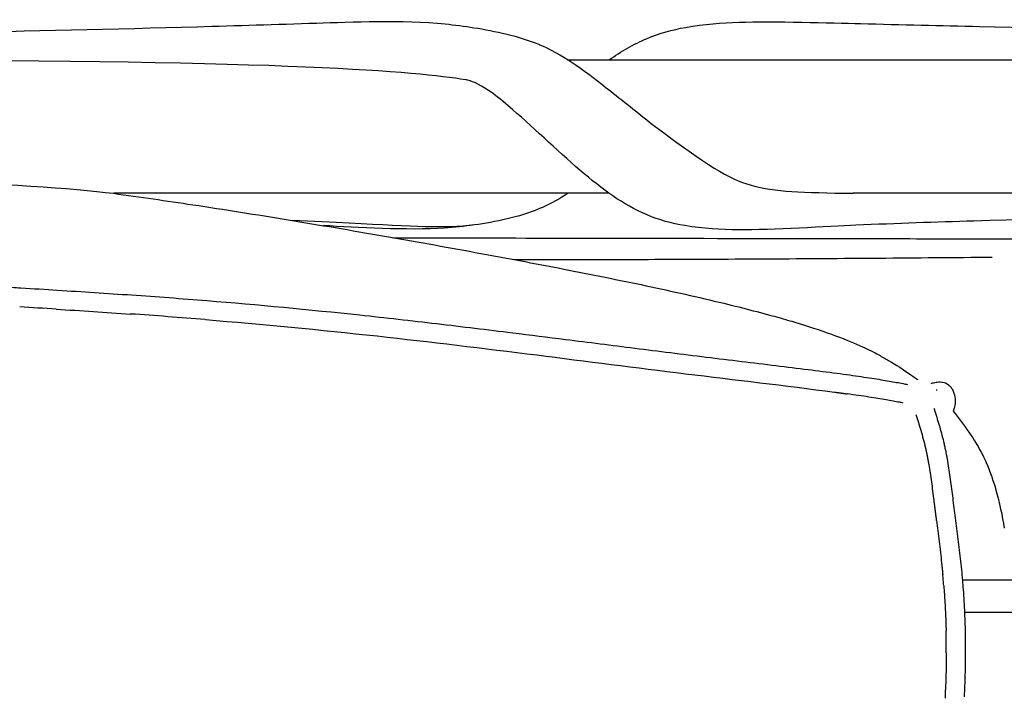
# Model space of a CAD drawing. Header units: millimetres. Extents: x -31695 to -21031, y -2517 to 7253.
# Tile 33 of 77: x -30997 to -30789, y 5300 to 5443. Entities that reach past the tile are written whole.
import ezdxf

# ---------------------------------------------------------------- set-up
doc = ezdxf.new("R2010")
doc.units = ezdxf.units.MM
doc.layers.add('2d', color=7, linetype='Continuous', true_color=0x000000)

msp = doc.modelspace()

# ---------------------------------------------------------------- linework, layer by layer
at = {"layer": '2d', "linetype": 'Continuous', "lineweight": -3}
for centre, radius, start, end in [((-31791.56, -7428.35), 12835.31, 86.414256, 86.448806), ((-31072.52, 3935.82), 1448.4, 85.75558, 86.06819), ((-31056.95, 4147.8), 1235.85, 85.37919, 85.74825), ((-30867.17, 5038.5), 328.59, 81.6823, 82.1089), ((-30858.6, 5097.22), 269.25, 81.2152, 81.6797), ((-30852.67, 5135.57), 230.45, 80.7319, 81.2164), ((-30847.42, 5167.75), 197.85, 80.2296, 80.7311), ((-30843.51, 5190.47), 174.79, 79.7256, 80.2285), ((-30841.02, 5204.26), 160.77, 79.2399, 79.7235), ((-30841.04, 5204.23), 160.8, 78.9598, 79.2356), ((-30966.32, 5310.29), 165.17, 5.0213, 5.4321), ((-30965.34, 5310.38), 164.19, 4.6051, 5.0192), ((-30965.94, 5310.11), 164.8, 0.5688, 1.3831), ((-30961.97, 5310.16), 160.83, 0.1536, 0.5677), ((-30964.1, 5310.16), 162.95, 359.7449, 0.1512)]:
    msp.add_arc(centre, radius, start, end, dxfattribs=at)
for points, knots in [([(-31092.48, 5438.54), (-31092.48, 5438.54), (-31092.4, 5438.54), (-31092.02, 5438.55), (-31091.86, 5438.56), (-31091.57, 5438.57), (-31091.32, 5438.57), (-31090.83, 5438.58), (-31090.51, 5438.59), (-31089.02, 5438.62), (-31087.93, 5438.64), (-31084.89, 5438.7), (-31082.98, 5438.73), (-31076.6, 5438.85), (-31071.69, 5438.95), (-31066.41, 5439.05), (-31030.09, 5439.74), (-30994.27, 5440.38), (-30959.16, 5441.35), (-30950.86, 5441.58), (-30942.48, 5441.86), (-30926.66, 5442.34), (-30915.87, 5442.83), (-30906.82, 5441.94), (-30904.81, 5441.74), (-30902.79, 5441.48), (-30900.74, 5441.15)], [34.46081, 34.46081, 34.46081, 34.46081, 34.551949, 34.551949, 34.591657, 34.591657, 34.66487, 34.66487, 34.795387, 34.795387, 35.27375, 35.27375, 36.197813, 36.197813, 38.49723, 38.49723, 38.49723, 54.837269, 54.837269, 54.837269, 59.020842, 59.020842, 62.58626, 62.58626, 62.58626, 63.326751, 63.326751, 63.326751, 63.326751]), ([(-30864.25, 5438.88), (-30861.56, 5440.02), (-30858.92, 5440.72), (-30856.12, 5441.21), (-30852.2, 5441.9), (-30848.4, 5442.16), (-30844.85, 5442.29)], [0, 0, 0, 0, 0.985832, 0.985832, 0.985832, 2.389842, 2.389842, 2.389842, 2.389842]), ([(-30844.85, 5442.29), (-30837.7, 5442.55), (-30825.35, 5442.17), (-30810.56, 5441.79), (-30802.19, 5441.59), (-30794.14, 5441.4), (-30758.63, 5440.58), (-30722.19, 5439.85), (-30685.3, 5439.1), (-30679.92, 5438.99), (-30674.91, 5438.88), (-30668.42, 5438.75), (-30666.46, 5438.71), (-30663.37, 5438.64), (-30662.25, 5438.62), (-30660.74, 5438.59), (-30660.41, 5438.58), (-30659.9, 5438.57), (-30659.65, 5438.56), (-30659.35, 5438.55), (-30659.2, 5438.55), (-30658.62, 5438.52), (-30658.47, 5438.52), (-30658.47, 5438.53)], [0, 0, 0, 0, 3.197319, 3.197319, 7.724765, 7.724765, 7.724765, 24.318725, 24.318725, 24.318725, 26.681927, 26.681927, 27.631568, 27.631568, 28.122992, 28.122992, 28.256952, 28.256952, 28.332623, 28.332623, 28.374314, 28.374314, 28.533323, 28.533323, 28.533323, 28.533323]), ([(-30900.74, 5441.15), (-30896.42, 5440.46), (-30891.18, 5439.36), (-30887.09, 5437.65), (-30886.83, 5437.54), (-30886.57, 5437.43), (-30886.31, 5437.32), (-30881.26, 5435.06), (-30877.11, 5431.86), (-30871.89, 5427.74), (-30868.87, 5425.36), (-30865.66, 5422.79), (-30862.51, 5420.3)], [0, 0, 0, 0, 1.667864, 1.667864, 1.667864, 1.769821, 1.769821, 1.769821, 3.72369, 3.72369, 3.72369, 4.931393, 4.931393, 4.931393, 4.931393]), ([(-30658.47, 5403.37), (-30658.47, 5403.37), (-30658.62, 5403.37), (-30659.19, 5403.35), (-30659.35, 5403.34), (-30659.65, 5403.34), (-30659.9, 5403.33), (-30660.42, 5403.32), (-30660.75, 5403.31), (-30662.28, 5403.28), (-30663.41, 5403.26), (-30666.54, 5403.19), (-30668.51, 5403.16), (-30675.08, 5403.03), (-30680.15, 5402.93), (-30685.59, 5402.83), (-30722.64, 5402.12), (-30759.27, 5401.48), (-30795.32, 5400.4), (-30803.26, 5400.17), (-30811.55, 5399.88), (-30826, 5399.26), (-30837.85, 5398.51), (-30845.04, 5398.56), (-30848.61, 5398.59), (-30852.41, 5398.78), (-30856.27, 5399.43), (-30859.09, 5399.91), (-30861.64, 5400.61), (-30864.25, 5401.71), (-30869.45, 5403.92), (-30873.52, 5406.97), (-30878.41, 5411.13), (-30883.24, 5415.25), (-30888.7, 5420.58), (-30893.52, 5424.69), (-30894.91, 5425.87), (-30896.28, 5426.98), (-30897.66, 5427.9), (-30899.81, 5429.33), (-30901.29, 5429.97), (-30902.56, 5430.24)], [3.020572, 3.020572, 3.020572, 3.020572, 3.175507, 3.175507, 3.216771, 3.216771, 3.293561, 3.293561, 3.4296, 3.4296, 3.92884, 3.92884, 4.893813, 4.893813, 7.29545, 7.29545, 7.29545, 23.999601, 23.999601, 23.999601, 28.449887, 28.449887, 31.420209, 31.420209, 31.420209, 32.744773, 32.744773, 32.744773, 33.69234, 33.69234, 33.69234, 35.570313, 35.570313, 35.570313, 37.627281, 37.627281, 37.627281, 38.186947, 38.186947, 38.186947, 38.987489, 38.987489, 38.987489, 38.987489]), ([(-30976.73, 5406.24), (-30971.14, 5405.48), (-30965.57, 5404.67), (-30960.01, 5403.83), (-30953.38, 5402.83), (-30946.55, 5401.75), (-30939.91, 5400.66), (-30933.33, 5399.58), (-30926.62, 5398.45), (-30920.01, 5397.3), (-30913.51, 5396.16), (-30906.99, 5395), (-30900.46, 5393.8), (-30894.25, 5392.66), (-30888.02, 5391.49), (-30881.79, 5390.28), (-30876.15, 5389.18), (-30870.05, 5387.96), (-30864.44, 5386.77), (-30858.91, 5385.59), (-30853.4, 5384.36), (-30848.05, 5383.06), (-30843.84, 5382.05), (-30839.74, 5380.99), (-30835.98, 5379.93), (-30834.75, 5379.58), (-30833.56, 5379.23), (-30832.41, 5378.88), (-30826.24, 5377.01), (-30822, 5375.36), (-30818.83, 5373.9), (-30817.55, 5373.31), (-30816.41, 5372.73), (-30815.38, 5372.18), (-30814.66, 5371.79), (-30813.97, 5371.4), (-30813.32, 5371.02), (-30811.69, 5370.07), (-30810.2, 5369.1), (-30808.82, 5368.14), (-30808.34, 5367.82), (-30807.89, 5367.49), (-30807.44, 5367.17), (-30807.35, 5367.11), (-30807.27, 5367.05), (-30807.18, 5366.98)], [51.665626, 51.665626, 51.665626, 51.665626, 53.395353, 53.395353, 53.395353, 55.47558, 55.47558, 55.47558, 57.529345, 57.529345, 57.529345, 59.537254, 59.537254, 59.537254, 61.447348, 61.447348, 61.447348, 63.224171, 63.224171, 63.224171, 64.933867, 64.933867, 64.933867, 66.283191, 66.283191, 66.283191, 66.722983, 66.722983, 66.722983, 69.026758, 69.026758, 69.026758, 69.972538, 69.972538, 69.972538, 70.638064, 70.638064, 70.638064, 72.313119, 72.313119, 72.313119, 72.867769, 72.867769, 72.867769, 72.973439, 72.973439, 72.973439, 72.973439]), ([(-30880.86, 5406.24), (-30882.62, 5405.12), (-30884.4, 5404.14), (-30886.31, 5403.28), (-30886.57, 5403.17), (-30886.83, 5403.05), (-30887.09, 5402.94), (-30891.18, 5401.24), (-30896.27, 5400.19), (-30900.65, 5399.58)], [3.254735, 3.254735, 3.254735, 3.254735, 4.007107, 4.007107, 4.007107, 4.110512, 4.110512, 4.110512, 5.777603, 5.777603, 5.777603, 5.777603]), ([(-30900.65, 5399.58), (-30902.17, 5399.36), (-30909.48, 5398.78), (-30920.75, 5399.72), (-30939.22, 5400.55)], [72.112192, 72.112192, 72.112192, 72.112192, 78.136409, 98.510743, 98.510743, 98.510743, 98.510743]), ([(-30900.65, 5399.58), (-30902.78, 5399.28), (-30904.87, 5399.06), (-30906.94, 5398.92), (-30914.89, 5398.38), (-30925.5, 5399.06), (-30932.47, 5399.43)], [0, 0, 0, 0, 0.770392, 0.770392, 0.770392, 3.983591, 3.983591, 3.983591, 3.983591]), ([(-30917.69, 5396.89), (-30906.23, 5396.86), (-30894.79, 5396.84), (-30883.38, 5396.81), (-30868.23, 5396.79), (-30853.14, 5396.76), (-30838.11, 5396.74), (-30829.59, 5396.73), (-30821.27, 5396.71), (-30813.17, 5396.7), (-30805.45, 5396.68), (-30797.95, 5396.67), (-30790.65, 5396.65)], [236.931693, 236.931693, 236.931693, 236.931693, 240.350913, 240.350913, 240.350913, 244.85935, 244.85935, 244.85935, 247.344403, 247.344403, 247.344403, 249.587354, 249.587354, 249.587354, 249.587354]), ([(-30790.65, 5396.65), (-30774.48, 5396.61), (-30758.23, 5396.57), (-30741.89, 5396.52), (-30741.42, 5396.52), (-30740.94, 5396.52), (-30740.47, 5396.52), (-30727.32, 5396.48), (-30713.91, 5396.44), (-30700.23, 5396.4), (-30695.79, 5396.39), (-30691.52, 5396.38), (-30687.41, 5396.37), (-30686.29, 5396.36), (-30685.05, 5396.36), (-30683.67, 5396.36), (-30678.82, 5396.34), (-30673.91, 5396.33), (-30668.96, 5396.32), (-30667.13, 5396.31), (-30665.29, 5396.31), (-30663.44, 5396.3)], [0, 0, 0, 0, 4.859297, 4.859297, 4.859297, 5.001083, 5.001083, 5.001083, 9.013342, 9.013342, 9.013342, 10.292175, 10.292175, 10.292175, 10.664609, 10.664609, 10.664609, 12.132905, 12.132905, 12.132905, 12.686525, 12.686525, 12.686525, 12.686525]), ([(-30892.23, 5392.27), (-30889.27, 5392.28), (-30879.03, 5392.29), (-30861.28, 5392.33), (-30838.66, 5392.43), (-30815.46, 5392.59), (-30799.53, 5392.73), (-30791.44, 5392.81)], [0.8897832, 0.8897832, 0.8897832, 0.8897832, 0.9, 0.925, 0.95, 0.975, 1, 1, 1, 1]), ([(-31449.7, 5366.03), (-31449.3, 5366.11), (-31448.9, 5366.18), (-31448.5, 5366.26), (-31448.02, 5366.35), (-31447.53, 5366.43), (-31447.05, 5366.52), (-31446.5, 5366.62), (-31445.95, 5366.71), (-31445.4, 5366.8), (-31444.78, 5366.9), (-31444.16, 5367), (-31443.54, 5367.1), (-31442.84, 5367.21), (-31442.13, 5367.32), (-31441.43, 5367.42), (-31440.65, 5367.54), (-31439.86, 5367.65), (-31439.07, 5367.76), (-31438.19, 5367.88), (-31437.31, 5368), (-31436.43, 5368.11), (-31434.41, 5368.38), (-31432.39, 5368.63), (-31430.38, 5368.88), (-31428.09, 5369.16), (-31425.81, 5369.43), (-31423.52, 5369.7), (-31421.05, 5369.99), (-31418.58, 5370.28), (-31416.11, 5370.57), (-31413.53, 5370.87), (-31410.96, 5371.17), (-31408.39, 5371.47), (-31405.79, 5371.78), (-31403.2, 5372.09), (-31400.61, 5372.4), (-31395.31, 5373.03), (-31390.02, 5373.68), (-31384.73, 5374.33), (-31379.45, 5374.98), (-31374.17, 5375.63), (-31368.89, 5376.28), (-31365.99, 5376.63), (-31363.1, 5376.98), (-31360.21, 5377.33), (-31354.71, 5377.99), (-31349.21, 5378.63), (-31343.7, 5379.26), (-31340.92, 5379.57), (-31338.14, 5379.88), (-31335.36, 5380.18), (-31332.6, 5380.47), (-31329.85, 5380.76), (-31327.09, 5381.04), (-31321.61, 5381.6), (-31316.13, 5382.13), (-31310.64, 5382.61), (-31305.22, 5383.1), (-31299.8, 5383.55), (-31294.37, 5383.96), (-31289.04, 5384.37), (-31283.7, 5384.74), (-31278.35, 5385.09), (-31273.1, 5385.44), (-31267.85, 5385.77), (-31262.59, 5386.09), (-31260, 5386.25), (-31257.4, 5386.41), (-31254.81, 5386.57), (-31252.22, 5386.73), (-31249.64, 5386.89), (-31247.05, 5387.05), (-31244.43, 5387.2), (-31241.81, 5387.36), (-31239.18, 5387.51), (-31236.48, 5387.66), (-31233.78, 5387.81), (-31231.08, 5387.95), (-31228.26, 5388.09), (-31225.43, 5388.22), (-31222.61, 5388.35), (-31221.14, 5388.41), (-31219.67, 5388.47), (-31218.19, 5388.53), (-31216.65, 5388.59), (-31215.11, 5388.64), (-31213.56, 5388.7), (-31210.38, 5388.81), (-31207.21, 5388.91), (-31204.03, 5389), (-31200.77, 5389.09), (-31197.5, 5389.18), (-31194.24, 5389.26), (-31190.91, 5389.35), (-31187.58, 5389.43), (-31184.25, 5389.5), (-31182.57, 5389.54), (-31180.9, 5389.58), (-31179.22, 5389.62), (-31177.55, 5389.66), (-31175.87, 5389.7), (-31174.2, 5389.74), (-31172.53, 5389.78), (-31170.85, 5389.82), (-31169.18, 5389.86), (-31167.51, 5389.9), (-31165.84, 5389.94), (-31164.17, 5389.98), (-31160.8, 5390.05), (-31157.44, 5390.13), (-31154.07, 5390.2), (-31152.34, 5390.23), (-31150.62, 5390.26), (-31148.89, 5390.29), (-31147.17, 5390.32), (-31145.44, 5390.35), (-31143.71, 5390.38), (-31141.92, 5390.4), (-31140.12, 5390.42), (-31138.33, 5390.44), (-31136.53, 5390.46), (-31134.73, 5390.48), (-31132.94, 5390.49), (-31131.07, 5390.5), (-31129.21, 5390.51), (-31127.34, 5390.51), (-31126.37, 5390.51), (-31125.4, 5390.51), (-31124.42, 5390.51), (-31123.47, 5390.51), (-31122.52, 5390.51), (-31121.57, 5390.5), (-31119.6, 5390.5), (-31117.63, 5390.49), (-31115.65, 5390.47), (-31113.65, 5390.46), (-31111.65, 5390.44), (-31109.65, 5390.42), (-31105.62, 5390.38), (-31101.59, 5390.32), (-31097.57, 5390.26), (-31093.65, 5390.19), (-31089.72, 5390.12), (-31085.79, 5390.04), (-31083.92, 5390), (-31082.04, 5389.96), (-31080.16, 5389.92), (-31078.36, 5389.88), (-31076.56, 5389.84), (-31074.76, 5389.8), (-31073.06, 5389.76), (-31071.37, 5389.72), (-31069.67, 5389.68), (-31068.08, 5389.65), (-31066.49, 5389.61), (-31064.9, 5389.57), (-31063.41, 5389.53), (-31061.91, 5389.49), (-31060.42, 5389.45), (-31059.02, 5389.41), (-31057.61, 5389.38), (-31056.2, 5389.34), (-31054.86, 5389.3), (-31053.52, 5389.26), (-31052.19, 5389.22), (-31050.88, 5389.18), (-31049.58, 5389.14), (-31048.27, 5389.09), (-31045.81, 5389.01), (-31043.34, 5388.92), (-31040.87, 5388.82), (-31038.48, 5388.73), (-31036.09, 5388.62), (-31033.71, 5388.51), (-31031.29, 5388.39), (-31028.87, 5388.27), (-31026.45, 5388.14), (-31023.99, 5388.01), (-31021.52, 5387.87), (-31019.06, 5387.72), (-31016.55, 5387.58), (-31014.05, 5387.43), (-31011.55, 5387.27), (-31009.02, 5387.12), (-31006.48, 5386.96), (-31003.95, 5386.8), (-31002.68, 5386.72), (-31001.4, 5386.64), (-31000.12, 5386.56), (-30998.84, 5386.48), (-30997.56, 5386.4), (-30996.28, 5386.32), (-30993.71, 5386.16), (-30991.13, 5386), (-30988.56, 5385.84), (-30983.34, 5385.51), (-30978.13, 5385.18), (-30972.93, 5384.82), (-30970.29, 5384.64), (-30967.66, 5384.45), (-30965.02, 5384.26), (-30962.37, 5384.06), (-30959.71, 5383.85), (-30957.06, 5383.64), (-30946.28, 5382.77), (-30935.53, 5381.75), (-30924.8, 5380.61), (-30919.39, 5380.03), (-30913.99, 5379.42), (-30908.59, 5378.78), (-30903.24, 5378.15), (-30897.91, 5377.51), (-30892.57, 5376.85), (-30888.87, 5376.39), (-30885.17, 5375.92), (-30881.47, 5375.46), (-30876.6, 5374.85), (-30871.72, 5374.23), (-30866.85, 5373.62), (-30861.83, 5372.98), (-30856.8, 5372.35), (-30851.77, 5371.74), (-30849.28, 5371.43), (-30846.79, 5371.13), (-30844.3, 5370.83), (-30841.88, 5370.53), (-30839.47, 5370.24), (-30837.06, 5369.95), (-30834.8, 5369.67), (-30832.55, 5369.39), (-30830.29, 5369.11), (-30828.26, 5368.86), (-30826.24, 5368.6), (-30824.21, 5368.33), (-30823.31, 5368.21), (-30822.41, 5368.09), (-30821.51, 5367.96), (-30820.69, 5367.85), (-30819.87, 5367.73), (-30819.06, 5367.61), (-30818.33, 5367.51), (-30817.6, 5367.4), (-30816.87, 5367.28), (-30816.21, 5367.18), (-30815.56, 5367.08), (-30814.91, 5366.97), (-30814.33, 5366.88), (-30813.75, 5366.78), (-30813.16, 5366.68), (-30812.65, 5366.59), (-30812.13, 5366.5), (-30811.62, 5366.41), (-30811.16, 5366.32), (-30810.71, 5366.24), (-30810.25, 5366.15), (-30809.93, 5366.09), (-30809.61, 5366.03), (-30809.29, 5365.97)], [0.337543, 0.337543, 0.337543, 0.337543, 0.460206, 0.460206, 0.460206, 0.607622, 0.607622, 0.607622, 0.774089, 0.774089, 0.774089, 0.962327, 0.962327, 0.962327, 1.174839, 1.174839, 1.174839, 1.413726, 1.413726, 1.413726, 1.680524, 1.680524, 1.680524, 2.29145, 2.29145, 2.29145, 2.984021, 2.984021, 2.984021, 3.733242, 3.733242, 3.733242, 4.51341, 4.51341, 4.51341, 5.300685, 5.300685, 5.300685, 6.907351, 6.907351, 6.907351, 8.511999, 8.511999, 8.511999, 9.390695, 9.390695, 9.390695, 11.060958, 11.060958, 11.060958, 11.904006, 11.904006, 11.904006, 12.738568, 12.738568, 12.738568, 14.395601, 14.395601, 14.395601, 16.03073, 16.03073, 16.03073, 17.638444, 17.638444, 17.638444, 19.217645, 19.217645, 19.217645, 19.996965, 19.996965, 19.996965, 20.77389, 20.77389, 20.77389, 21.560194, 21.560194, 21.560194, 22.369303, 22.369303, 22.369303, 23.213838, 23.213838, 23.213838, 23.654143, 23.654143, 23.654143, 24.115859, 24.115859, 24.115859, 25.066381, 25.066381, 25.066381, 26.042268, 26.042268, 26.042268, 27.038219, 27.038219, 27.038219, 27.538909, 27.538909, 27.538909, 28.039827, 28.039827, 28.039827, 28.539412, 28.539412, 28.539412, 29.038972, 29.038972, 29.038972, 30.045909, 30.045909, 30.045909, 30.562141, 30.562141, 30.562141, 31.078193, 31.078193, 31.078193, 31.615179, 31.615179, 31.615179, 32.151887, 32.151887, 32.151887, 32.70969, 32.70969, 32.70969, 33.000023, 33.000023, 33.000023, 33.284155, 33.284155, 33.284155, 33.873618, 33.873618, 33.873618, 34.472366, 34.472366, 34.472366, 35.676191, 35.676191, 35.676191, 36.850296, 36.850296, 36.850296, 37.412271, 37.412271, 37.412271, 37.949837, 37.949837, 37.949837, 38.457514, 38.457514, 38.457514, 38.932844, 38.932844, 38.932844, 39.378627, 39.378627, 39.378627, 39.799801, 39.799801, 39.799801, 40.200563, 40.200563, 40.200563, 40.591037, 40.591037, 40.591037, 41.330467, 41.330467, 41.330467, 42.045368, 42.045368, 42.045368, 42.768895, 42.768895, 42.768895, 43.506837, 43.506837, 43.506837, 44.257085, 44.257085, 44.257085, 45.017458, 45.017458, 45.017458, 45.400548, 45.400548, 45.400548, 45.785079, 45.785079, 45.785079, 46.559124, 46.559124, 46.559124, 48.126081, 48.126081, 48.126081, 48.919373, 48.919373, 48.919373, 49.719245, 49.719245, 49.719245, 52.968434, 52.968434, 52.968434, 54.608143, 54.608143, 54.608143, 56.229934, 56.229934, 56.229934, 57.355327, 57.355327, 57.355327, 58.836486, 58.836486, 58.836486, 60.364117, 60.364117, 60.364117, 61.120732, 61.120732, 61.120732, 61.852798, 61.852798, 61.852798, 62.537659, 62.537659, 62.537659, 63.151637, 63.151637, 63.151637, 63.425183, 63.425183, 63.425183, 63.673081, 63.673081, 63.673081, 63.894576, 63.894576, 63.894576, 64.092432, 64.092432, 64.092432, 64.26854, 64.26854, 64.26854, 64.424939, 64.424939, 64.424939, 64.564135, 64.564135, 64.564135, 64.663506, 64.663506, 64.663506, 64.663506]), ([(-30957.38, 5379.64), (-30945.3, 5378.66), (-30921.98, 5376.41), (-30888.26, 5372.31), (-30856.14, 5368.16), (-30835.19, 5365.74), (-30824.74, 5364.35)], [49.150954, 49.150954, 49.150954, 49.150954, 52.773056, 56.149934, 59.300265, 62.450596, 62.450596, 62.450596, 62.450596]), ([(-30804.34, 5366.2), (-30804.25, 5366.22), (-30804.17, 5366.24), (-30804.09, 5366.25), (-30804, 5366.27), (-30803.91, 5366.29), (-30803.82, 5366.31), (-30803.65, 5366.35), (-30803.48, 5366.39), (-30803.3, 5366.42), (-30802.98, 5366.48), (-30802.55, 5366.58), (-30801.96, 5366.48), (-30801.92, 5366.48), (-30801.89, 5366.47), (-30801.86, 5366.47), (-30801.51, 5366.4), (-30801.1, 5366.25), (-30800.67, 5365.89), (-30800.45, 5365.72), (-30800.26, 5365.51), (-30800.09, 5365.27), (-30800.02, 5365.18), (-30799.96, 5365.09), (-30799.91, 5365), (-30799.82, 5364.85), (-30799.74, 5364.69), (-30799.67, 5364.53), (-30799.45, 5364.04), (-30799.32, 5363.49), (-30799.27, 5362.92), (-30799.25, 5362.63), (-30799.25, 5362.32), (-30799.28, 5362), (-30799.31, 5361.71), (-30799.36, 5361.42), (-30799.44, 5361.14), (-30799.51, 5360.88), (-30799.6, 5360.61), (-30799.72, 5360.35)], [10.844524, 10.844524, 10.844524, 10.844524, 11.341677, 11.341677, 11.341677, 11.945248, 11.945248, 11.945248, 13.138633, 13.138633, 13.138633, 15.364817, 15.364817, 15.364817, 15.480616, 15.480616, 15.480616, 16.638662, 16.638662, 16.638662, 17.216183, 17.216183, 17.216183, 17.434067, 17.434067, 17.434067, 17.790681, 17.790681, 17.790681, 18.91173, 18.91173, 18.91173, 19.472793, 19.472793, 19.472793, 19.966248, 19.966248, 19.966248, 20.410316, 20.410316, 20.410316, 20.410316]), ([(-30803.08, 5364.77), (-30803.09, 5364.77), (-30803.1, 5364.77), (-30803.1, 5364.77), (-30803.12, 5364.76), (-30803.14, 5364.75), (-30803.16, 5364.74)], [66.7002472, 66.7002472, 66.7002472, 66.7002472, 66.7310332, 66.7310332, 66.7310332, 66.8113185, 66.8113185, 66.8113185, 66.8113185]), ([(-30803.77, 5360.95), (-30803.7, 5360.74), (-30803.63, 5360.53), (-30803.56, 5360.32), (-30803.2, 5359.22), (-30802.86, 5358.12), (-30802.54, 5357), (-30802.2, 5355.84), (-30801.9, 5354.68), (-30801.62, 5353.48), (-30801.55, 5353.18), (-30801.48, 5352.87), (-30801.42, 5352.57), (-30801.35, 5352.26), (-30801.29, 5351.95), (-30801.23, 5351.64), (-30801.11, 5351.02), (-30800.99, 5350.4), (-30800.89, 5349.78), (-30800.67, 5348.52), (-30800.49, 5347.24), (-30800.31, 5345.96), (-30800.13, 5344.65), (-30799.97, 5343.33), (-30799.8, 5342), (-30799.71, 5341.32), (-30799.62, 5340.64), (-30799.54, 5339.95), (-30799.45, 5339.25), (-30799.35, 5338.54), (-30799.26, 5337.83), (-30799.07, 5336.35), (-30798.87, 5334.87), (-30798.69, 5333.38), (-30798.49, 5331.83), (-30798.31, 5330.27), (-30798.14, 5328.7), (-30798.05, 5327.91), (-30797.97, 5327.11), (-30797.89, 5326.31), (-30797.86, 5325.9), (-30797.82, 5325.5), (-30797.78, 5325.1), (-30797.75, 5324.7), (-30797.71, 5324.29), (-30797.68, 5323.89), (-30797.55, 5322.27), (-30797.44, 5320.65), (-30797.36, 5319.03), (-30797.28, 5317.42), (-30797.21, 5315.8), (-30797.17, 5314.19), (-30797.16, 5313.39), (-30797.14, 5312.59), (-30797.13, 5311.79), (-30797.13, 5311.39), (-30797.13, 5310.99), (-30797.13, 5310.6), (-30797.13, 5310.2), (-30797.13, 5309.81), (-30797.13, 5309.41), (-30797.13, 5307.85), (-30797.16, 5306.3), (-30797.21, 5304.76), (-30797.25, 5303.23), (-30797.3, 5301.72), (-30797.37, 5300.17)], [0.303854, 0.303854, 0.303854, 0.303854, 0.379332, 0.379332, 0.379332, 0.767534, 0.767534, 0.767534, 1.16587, 1.16587, 1.16587, 1.267209, 1.267209, 1.267209, 1.368719, 1.368719, 1.368719, 1.571656, 1.571656, 1.571656, 1.979807, 1.979807, 1.979807, 2.396398, 2.396398, 2.396398, 2.610086, 2.610086, 2.610086, 2.830019, 2.830019, 2.830019, 3.287881, 3.287881, 3.287881, 3.763127, 3.763127, 3.763127, 4.004979, 4.004979, 4.004979, 4.12654, 4.12654, 4.12654, 4.248178, 4.248178, 4.248178, 4.734216, 4.734216, 4.734216, 5.217376, 5.217376, 5.217376, 5.457168, 5.457168, 5.457168, 5.576533, 5.576533, 5.576533, 5.695466, 5.695466, 5.695466, 6.166429, 6.166429, 6.166429, 6.631649, 6.631649, 6.631649, 6.631649]), ([(-30807.56, 5359.61), (-30807.2, 5358.52), (-30806.46, 5356.2), (-30805.83, 5353.84), (-30805.53, 5352.58)], [0.2730339, 0.2730339, 0.2730339, 0.2730339, 0.6143008, 1.0015417, 1.0015417, 1.0015417, 1.0015417]), ([(-30799.72, 5360.35), (-30797.52, 5357.6), (-30795.07, 5354.27), (-30793.47, 5351.08), (-30793.21, 5350.54), (-30792.96, 5350.02), (-30792.74, 5349.51), (-30791.83, 5347.44), (-30791.16, 5345.41), (-30790.68, 5343.72), (-30789.94, 5341.12), (-30789.35, 5338.31), (-30788.91, 5335.68)], [0.36457, 0.36457, 0.36457, 0.36457, 1.542617, 1.542617, 1.542617, 1.740327, 1.740327, 1.740327, 2.589291, 2.589291, 2.589291, 3.900081, 3.900081, 3.900081, 3.900081])]:
    msp.add_open_spline(points, degree=3, knots=knots, dxfattribs=at)
for points, degree in [([(-30872.23, 5434.36), (-30869.68, 5436.17), (-30867.13, 5437.66), (-30864.25, 5438.88)], 3), ([(-31030.56, 5434.35), (-30939.71, 5434.35), (-30912.61, 5431.9), (-30902.56, 5430.24)], 3), ([(-30880.82, 5434.35), (-30690.91, 5434.35), (-30501.01, 5434.35)], 2), ([(-30862.51, 5420.3), (-30851.44, 5412.06), (-30842.99, 5406.64), (-30831.61, 5406.42), (-30820.8, 5406.24)], 3), ([(-31293.43, 5405.7), (-31250.63, 5409.31), (-31181.25, 5413.27), (-31081.31, 5411.29), (-30994.1, 5408.48), (-30976.73, 5406.24)], 3), ([(-30872.22, 5406.24), (-30924.46, 5406.24), (-30976.69, 5406.24)], 2), ([(-30601.09, 5406.24), (-30710.95, 5406.24), (-30820.8, 5406.24)], 2), ([(-30988.81, 5381.83), (-30983.6, 5381.51), (-30978.4, 5381.17), (-30973.2, 5380.81)], 3), ([(-30803.27, 5364.83), (-30803.21, 5364.82), (-30803.17, 5364.82), (-30803.13, 5364.82)], 3), ([(-30804.85, 5349.1), (-30804.64, 5347.89), (-30804.46, 5346.68), (-30804.29, 5345.42)], 3), ([(-30804.29, 5345.42), (-30804.11, 5344.13), (-30803.95, 5342.83), (-30803.78, 5341.5)], 3), ([(-30803.78, 5341.5), (-30803.65, 5340.47), (-30803.52, 5339.44)], 2), ([(-30803.52, 5339.44), (-30803.38, 5338.37), (-30803.24, 5337.31)], 2), ([(-30803.24, 5337.31), (-30803.05, 5335.83), (-30802.86, 5334.36), (-30802.67, 5332.88)], 3), ([(-30802.67, 5332.88), (-30802.48, 5331.34), (-30802.3, 5329.82), (-30802.13, 5328.27)], 3), ([(-30780.05, 5324.7), (-30788.89, 5324.7), (-30797.73, 5324.7)], 2), ([(-30780.51, 5317.89), (-30786.11, 5317.89), (-30791.71, 5317.89), (-30797.3, 5317.89)], 3), ([(-30801.14, 5309.43), (-30801.16, 5306.23), (-30801.27, 5303.03), (-30801.41, 5299.83)], 3)]:
    msp.add_open_spline(points, degree=degree, dxfattribs=at)
for points, weights in [([(-30824.74, 5364.35), (-30823.4, 5364.17), (-30822.06, 5363.98)], [1, 0.999995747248, 1]), ([(-30805.53, 5352.58), (-30805.44, 5352.15), (-30805.35, 5351.73)], [1, 0.999967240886, 1]), ([(-30805.35, 5351.73), (-30805.25, 5351.3), (-30805.17, 5350.87)], [1, 0.99996954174, 1]), ([(-30805.17, 5350.87), (-30805, 5349.99), (-30804.85, 5349.1)], [1, 0.999915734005, 1]), ([(-30802.13, 5328.27), (-30802, 5327.1), (-30801.89, 5325.93)], [1, 0.999980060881, 1]), ([(-30801.68, 5323.56), (-30801.49, 5321.19), (-30801.37, 5318.82)], [1, 0.999900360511, 1]), ([(-30801.37, 5318.82), (-30801.25, 5316.46), (-30801.19, 5314.09)], [1, 0.999901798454, 1])]:
    msp.add_rational_spline(points, weights, degree=2, dxfattribs=at)

doc.saveas('drawing.dxf')
